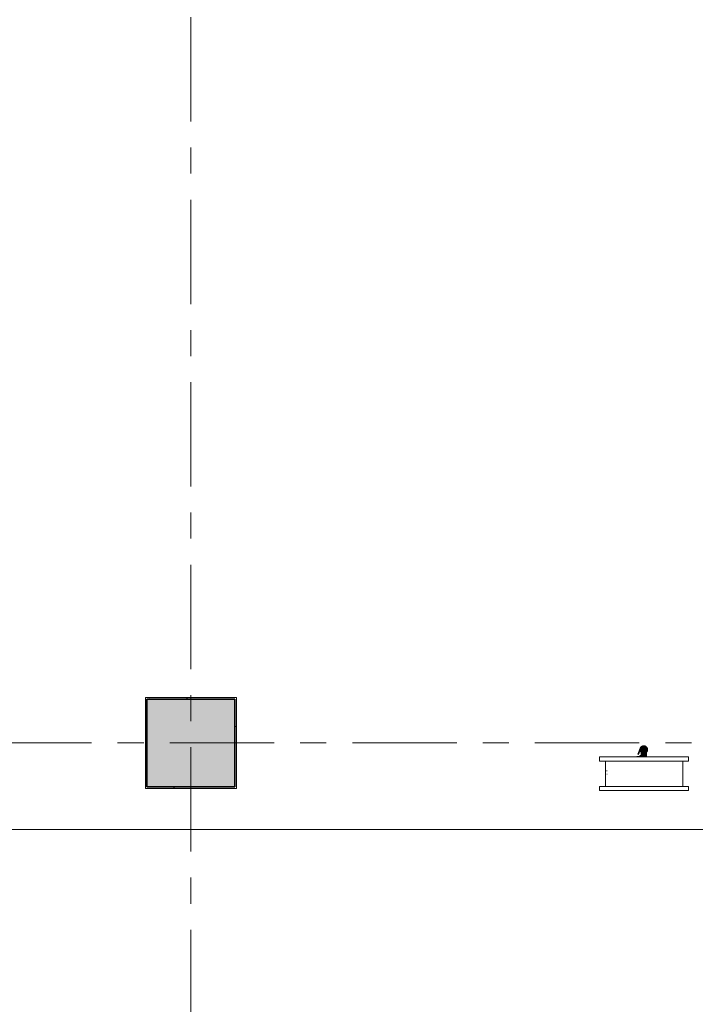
# Model space of a CAD drawing. Extents: x 3165 to 57695, y -7842 to 39081.
# Tile 49 of 248: x 14475 to 18587, y 28737 to 34732. Entities that reach past the tile are written whole.
import ezdxf

# ---------------------------------------------------------------- set-up
doc = ezdxf.new("R2010")
doc.units = 0
doc.header["$LTSCALE"] = 50
doc.linetypes.add('Onderlegger 3e verdieping$0$stramien', pattern=[22.225, 12.7, -3.175, 3.175, -3.175])
doc.layers.get('0').update_dxf_attribs({"linetype": 'CONTINUOUS'})
for name, color, linetype, lineweight in [('Onderlegger 3e verdieping$0$A-FLOR-OTLN', 8, 'CONTINUOUS', 18), ('Onderlegger 3e verdieping$0$A-GENM', 8, 'CONTINUOUS', 18), ('Onderlegger 3e verdieping$0$P-SANR-FIXT', 8, 'CONTINUOUS', 18), ('Onderlegger 3e verdieping$0$S-COLS', 8, 'CONTINUOUS', 18), ('Onderlegger 3e verdieping$0$S-GRID', 8, 'CONTINUOUS', 18)]:
    doc.layers.add(name, color=color, linetype=linetype, lineweight=lineweight)

# ---------------------------------------------------------------- blocks, each defined once
blk = doc.blocks.new('Onderlegger 3e verdieping$0$42_KA leemstuc betonkolomafwerking - Type-V28-Plotview 3e Verdieping - schaal 1 op 100')
at = {"layer": 'Onderlegger 3e verdieping$0$A-GENM'}
h = blk.add_hatch(dxfattribs=at)
h.set_pattern_fill('FP_122', color=256, style=0, pattern_type=2)
h.set_pattern_definition([(0, (-15516.6, -30328.2), (406.4, 101.6), [33.528, -271.272, 33.528, -1896.872]), (0, (-15516.6, -30328.2), (406.4, 101.6), [-338.328, -271.272, 33.528, -576.072, -1016]), (0, (-15516.6, -30328.2), (406.4, 101.6), [-1219.2, 33.528, -271.272, 33.528, -677.672]), (0, (-15516.6, -30328.2), (406.4, 101.6), [-1557.528, -169.672, 33.528, -474.472]), (120, (-15364.2, -30277.4), (-291.18818, 301.15272), [33.528, -271.272, 33.528, -1896.872]), (120, (-15364.2, -30277.4), (-291.18818, 301.15272), [-338.328, -271.272, 33.528, -576.072, -1016]), (120, (-15364.2, -30277.4), (-291.18818, 301.15272), [-1219.2, 33.528, -271.272, 33.528, -677.672]), (120, (-15364.2, -30277.4), (-291.18818, 301.15272), [-1557.528, -169.672, 33.528, -474.472]), (240, (-15313.4, -30074.2), (-115.21182, -402.75272), [33.528, -271.272, 33.528, -1896.872]), (240, (-15313.4, -30074.2), (-115.21182, -402.75272), [-338.328, -271.272, 33.528, -576.072, -1016]), (240, (-15313.4, -30074.2), (-115.21182, -402.75272), [-1219.2, 33.528, -271.272, 33.528, -677.672]), (240, (-15313.4, -30074.2), (-115.21182, -402.75272), [-1557.528, -169.672, 33.528, -474.472])])
h.paths.add_polyline_path([(277, -277), (277, 277), (-277, 277), (-277, -277), (-58.2, -277)], flags=0)
h.paths.add_polyline_path([(267, -267), (-267, -267), (-267, 267), (267, 267)], flags=0)
for p, q in [((277, 277), (-277, 277)), ((-277, 277), (-277, -277)), ((-267, 267), (267, 267)), ((-267, -267), (-267, 267)), ((267, 267), (267, -267)), ((277, -277), (277, 277)), ((-277, -277), (277, -277)), ((267, -267), (-267, -267))]:
    blk.add_line(p, q, dxfattribs=at)
blk = doc.blocks.new('Onderlegger 3e verdieping$0$65_KA_brandslanghaspel - 65_KA_brandslanghaspel-4929730-Plotview 3e Verdieping - schaal 1 op 100')
at = {"layer": 'Onderlegger 3e verdieping$0$P-SANR-FIXT'}
h = blk.add_hatch(color=256, dxfattribs=at)
h.paths.add_polyline_path([(8.4, -21.3), (11, -18.5), (11.9, -18.5)], flags=0)
h.paths.add_polyline_path([(-3.8, -21.2), (3.7, -22.5), (13.3, -18.9), (19.3, -9), (18.8, -8.8), (17.6, -9.2), (17, -8.5), (8.3, -17.6), (-4.8, -19.5), (-4, -20.7)], flags=0)
h.paths.add_polyline_path([(-15.9, 15.8), (-22.6, 4), (-22.6, -1.8), (-21.7, -4.3), (-22.7, -6), (-14.1, -17.7), (-9.1, -20.9), (-6.8, -21.8), (-3.8, -21.2), (-7.8, -19.9), (-6.7, -17.9), (-16.8, -10.1), (-17.6, -5.2), (-18, 6), (-15.2, 11.9), (-15.8, 15.5)], flags=0)
h.paths.add_polyline_path([(-19.6, 9.7), (-21.7, 5), (-22.6, 4)], flags=0)
h.paths.add_polyline_path([(-6.8, -21.8), (-1.4, -23.5), (0, -22.1)], flags=0)
h = blk.add_hatch(color=256, dxfattribs=at)
h.paths.add_polyline_path([(15.5, 14.1), (16, -9.2), (1.2, -18.1), (8.6, -17.3), (19, -5.1), (20, -2.7), (19, 12.1), (15.9, 13.9)], flags=0)
h.paths.add_polyline_path([(-16, 8.8), (-18.8, 3.7), (-16, -10.3), (-3.8, -19), (-2.4, -17.1), (-16, -9.1), (-16, 6.2)], flags=0)
h.paths.add_polyline_path([(18.2, -7.3), (19, -8.5), (18.6, -7.5), (18.3, -7.4)], flags=0)
h.paths.add_polyline_path([(-20, -10.2), (-19, -12.1), (-18.8, -12.1)], flags=0)
for points in [[(-16, 40), (-15.5, 30), (0, 30), (0, 40), (-15.5, 40)], [(-15.1, 9.7), (-16, 9.2), (-16, -9.2), (0, -18.5), (16, -9.2), (14.9, 1.7), (15.2, 0), (15.4, -0.7), (12.9, -8), (8, -12.9), (-0.6, -15.9), (-2.8, -15), (-4.2, -14.3), (-11.5, -10.2), (-13.2, -7.5), (-14.2, -5.7), (-13.9, -1), (-15.2, -0.6), (-15, 5.4)], [(-8, 44.3), (-12.5, 44.3), (-11.9, 40), (0, 40), (0, 44.3), (-6.2, 44.3)], [(0, 44.3), (0, 40), (12.5, 40), (12.1, 44.3), (2.5, 44.3)], [(11.3, 40), (0, 40), (0, 30), (16, 30), (15.5, 40), (13.9, 40)], [(13.9, 30), (0, 30), (0, -16), (4.8, -14.3), (4.9, -14.1), (10.2, -11.2), (14.4, -6.2), (15.7, 3.6), (14.9, 7), (15.9, 8.6), (15.5, 30)], [(29.6, 44.3), (24.8, 44.3), (16, 37.2), (16, 33.8), (30.3, 44.3)], [(32.8, 29.3), (19, -7.6), (22.1, -7.8), (35.5, 28.2), (33, 29.2)], [(41.6, 44.3), (40.3, 44.3), (40.3, 42), (41.6, 42)]]:
    blk.add_hatch(color=256, dxfattribs=at).paths.add_polyline_path(points, flags=0)
h = blk.add_hatch(color=256, dxfattribs=at)
h.paths.add_polyline_path([(0, -14), (-2.8, -15.6), (0, -16), (0, -14.1)], flags=0)
h.paths.add_polyline_path([(-11.3, 30), (-15.5, 30), (-15.1, 10.9), (-15.2, -0.6), (-13.2, -1.3), (-14.2, -5.7), (-11.1, -10.5), (-8.8, -12.4), (-1.7, -14.1), (0, -14), (0, 30), (-8, 30)], flags=0)
h = blk.add_hatch(color=256, dxfattribs=at)
h.paths.add_polyline_path([(24.8, 44.3), (12.5, 44.3), (12.5, 42), (21.3, 42)], flags=0)
h.paths.add_polyline_path([(32.1, 44.3), (29.5, 42), (40.3, 42), (40.3, 44.3)], flags=0)
for p, q in [((268.6, 248.8), (-272.4, 248.8)), ((-272.4, 248.8), (-272.4, 223.8)), ((-90, 249.5), (0, 249.5)), ((0, 249.5), (90, 249.5)), ((268.6, 223.8), (268.6, 248.8)), ((-272.4, 223.8), (-237.6, 223.8)), ((-237.6, 223.8), (-237.6, 69.3)), ((-237.6, 223.8), (233.4, 223.8)), ((233.4, 69.3), (233.4, 223.8)), ((233.4, 223.8), (268.6, 223.8)), ((223, 149.3), (223.5, 149.3)), ((-237.6, 69.3), (-272.4, 69.3)), ((-272.4, 69.3), (-272.4, 44.3)), ((-237.6, 69.3), (233.4, 69.3)), ((268.6, 69.3), (233.4, 69.3)), ((268.6, 44.3), (268.6, 69.3)), ((-272.4, 44.3), (268.6, 44.3)), ((-18.1, 12.7), (-20, 11.5)), ((-16, 40), (-16, 30)), ((-16, 40), (0, 40)), ((-16, 9.2), (-16, -9.2)), ((-12.5, 44.3), (-12.5, 27.1)), ((0, 40), (16, 40)), ((12.5, 27.1), (12.5, 44.3)), ((21.5, 42), (12.5, 42)), ((20, 11.5), (15.2, 14.3)), ((15.8, 33.6), (32.1, 44.3)), ((24.8, 44.3), (16, 38.5)), ((16, 30), (16, 40)), ((16, -9.2), (16, 9.2)), ((32.7, 29.3), (18.1, -7.3)), ((20, -2.7), (20, 11.5)), ((21.8, -8.7), (36.5, 27.8)), ((40.3, 42), (29.5, 42)), ((32.8, 29.3), (36.4, 27.8)), ((40.3, 44.3), (40.3, 42)), ((41.6, 42), (40.3, 42)), ((41.7, 42), (41.7, 44.3)), ((-20, -10.2), (-20, -11.5)), ((-20, -11.5), (-18.6, -12.4)), ((-16, -9.2), (0, -18.5)), ((-6.8, -19.2), (-4, -20.8)), ((0, -18.5), (16, -9.2)), ((0, -23.1), (1.4, -22.3)), ((18.7, -12.3), (20, -11.5)), ((20, -11.5), (20, -8))]:
    blk.add_line(p, q, dxfattribs=at)
at = {"layer": 'Onderlegger 3e verdieping$0$P-SANR-FIXT', "flags": 128}
for points in [[(223.5, 149.3), (223.9, 149.3), (224.3, 149.2), (224.7, 149.2), (225.1, 149.1), (225.5, 149.1)], [(225.6, 129.5), (225.2, 129.4), (224.8, 129.4), (224.4, 129.3), (224, 129.3), (223.6, 129.3), (223.5, 129.3)], [(233.4, 141), (233.4, 140.6), (233.5, 140.2), (233.5, 139.8), (233.5, 139.4), (233.5, 139.3)], [(233.5, 139.3), (233.5, 138.9), (233.5, 138.5), (233.5, 138.1), (233.4, 137.7)], [(-15.8, 17.4), (-16.5, 16.7), (-17.2, 16.1), (-17.8, 15.4), (-18.4, 14.6), (-19, 13.9), (-19.5, 13.1), (-20, 12.3), (-20.5, 11.5), (-20.9, 10.7), (-21.3, 9.8), (-21.7, 9), (-22.1, 8.1), (-22.4, 7.2), (-22.6, 6.3), (-22.9, 5.4), (-23.1, 4.5), (-23.2, 3.6), (-23.4, 2.6), (-23.4, 1.7), (-23.5, 0.7), (-23.5, -0.2), (-23.5, -1.1), (-23.4, -2.1), (-23.3, -3), (-23.2, -3.9), (-23, -4.9), (-22.8, -5.8), (-22.5, -6.7), (-22.2, -7.6), (-21.9, -8.5), (-21.6, -9.3), (-21.2, -10.2), (-20.8, -11), (-20.3, -11.8), (-19.8, -12.6), (-19.3, -13.4), (-18.7, -14.2), (-18.2, -14.9), (-17.5, -15.6), (-16.9, -16.3), (-16.2, -17), (-15.5, -17.6), (-14.8, -18.2), (-14.1, -18.8), (-13.3, -19.4), (-12.5, -19.9), (-11.7, -20.4), (-10.9, -20.8), (-10.1, -21.2), (-9.2, -21.6), (-8.3, -22), (-7.5, -22.3), (-6.6, -22.6), (-5.6, -22.8), (-4.7, -23), (-3.8, -23.2), (-2.9, -23.3), (-1.9, -23.4), (-1, -23.5), (-0.1, -23.5), (0.9, -23.5), (1.8, -23.4), (2.8, -23.3), (3.7, -23.2), (4.6, -23), (5.5, -22.8), (6.4, -22.6), (7.3, -22.3), (8.2, -22), (9.1, -21.7), (10, -21.3), (10.8, -20.9), (11.6, -20.4), (12.4, -19.9), (13.2, -19.4), (14, -18.9), (14.7, -18.3), (15.4, -17.7), (16.1, -17.1), (16.8, -16.4), (17.5, -15.7), (18.1, -15), (18.7, -14.3), (19.2, -13.5), (19.7, -12.7), (20.2, -11.9), (20.7, -11.1), (21.1, -10.3), (21.5, -9.4), (21.8, -8.7)], [(18.1, -7.3), (17.8, -8), (17.5, -8.7), (17.1, -9.4), (16.7, -10), (16.3, -10.7), (15.9, -11.3), (15.4, -12), (14.9, -12.6), (14.4, -13.2), (13.8, -13.7), (13.3, -14.3), (12.7, -14.8), (12.1, -15.3), (11.5, -15.8), (10.8, -16.2), (10.2, -16.6), (9.5, -17), (8.8, -17.4), (8.1, -17.7), (7.4, -18), (6.7, -18.3), (5.9, -18.6), (5.2, -18.8), (4.4, -19), (3.7, -19.2), (2.9, -19.3), (2.1, -19.4), (1.4, -19.5), (0.6, -19.5), (-0.2, -19.5), (-1, -19.5), (-1.8, -19.4), (-2.5, -19.3), (-3.3, -19.2), (-4.1, -19.1), (-4.8, -18.9), (-5.6, -18.7), (-6.3, -18.4), (-7.1, -18.2), (-7.8, -17.9), (-8.5, -17.6), (-9.2, -17.2), (-9.9, -16.8), (-10.5, -16.4), (-11.2, -16), (-11.8, -15.5), (-12.4, -15), (-13, -14.5), (-13.6, -14), (-14.1, -13.4), (-14.7, -12.9), (-15.2, -12.3), (-15.6, -11.7), (-16.1, -11), (-16.5, -10.4), (-16.9, -9.7), (-17.3, -9), (-17.6, -8.3), (-18, -7.6), (-18.2, -6.9), (-18.5, -6.1), (-18.7, -5.4), (-18.9, -4.6), (-19.1, -3.9), (-19.2, -3.1), (-19.4, -2.3), (-19.4, -1.6), (-19.5, -0.8), (-19.5, 0), (-19.5, 0.8), (-19.4, 1.5), (-19.4, 2.3), (-19.3, 3.1), (-19.1, 3.9), (-18.9, 4.6), (-18.7, 5.4), (-18.5, 6.1), (-18.3, 6.9), (-18, 7.6), (-17.6, 8.3), (-17.3, 9), (-16.9, 9.7), (-16.5, 10.3), (-16.1, 11), (-15.6, 11.6), (-15.2, 12.3)], [(-16, 30), (-16, 28.8), (-16, 27.6), (-16, 26.4), (-16, 25.2), (-16, 24), (-16, 22.9), (-16, 21.7), (-16, 20.6), (-16, 19.4), (-16, 18.3), (-16, 17.2), (-16, 16.1), (-16, 15.1), (-16, 14.1), (-16, 13.1), (-16, 12.1), (-16, 11.1), (-16, 10.2), (-16, 9.3), (-16, 8.5), (-16, 7.7), (-16, 6.9), (-16, 6.1), (-16, 5.4), (-16, 4.8), (-16, 4.1), (-16, 3.5), (-16, 3), (-16, 2.5), (-16, 2), (-16, 1.6), (-16, 1.3), (-16, 0.9), (-16, 0.7), (-16, 0.4), (-16, 0.3), (-16, 0.1), (-16, 0), (-16, 0)], [(16, 0), (16, 0), (16, 0.1), (16, 0.2), (16, 0.4), (16, 0.6), (16, 0.9), (16, 1.2), (16, 1.5), (16, 1.9), (16, 2.4), (16, 2.9), (16, 3.4), (16, 4), (16, 4.6), (16, 5.2), (16, 5.9), (16, 6.7), (16, 7.4), (16, 8.3), (16, 9.1), (16, 10), (16, 10.9), (16, 11.8), (16, 12.8), (16, 13.8), (16, 14.8), (16, 15.9), (16, 16.9), (16, 18), (16, 19.1), (16, 20.3), (16, 21.4), (16, 22.6), (16, 23.7), (16, 24.9), (16, 26.1), (16, 27.3), (16, 28.5), (16, 29.7), (16, 30)]]:
    blk.add_lwpolyline(points, dxfattribs=at)
blk = doc.blocks.new('Onderlegger 3e verdieping')
at = {"layer": 'Onderlegger 3e verdieping$0$S-COLS', "lineweight": 5}
blk.add_hatch(color=256, dxfattribs=at).paths.add_polyline_path([(15249.6, 30061.2), (15783.6, 30061.2), (15783.6, 30595.2), (15249.6, 30595.2)], flags=0)
at = {"layer": 'Onderlegger 3e verdieping$0$A-FLOR-OTLN'}
blk.add_line((10543.6, 29801.2), (19076.6, 29801.2), dxfattribs=at)
at = {"layer": 'Onderlegger 3e verdieping$0$S-COLS', "lineweight": 35}
for p, q in [((15783.6, 30595.2), (15249.6, 30595.2)), ((15249.6, 30595.2), (15249.6, 30061.2)), ((15783.6, 30061.2), (15783.6, 30595.2)), ((15249.6, 30061.2), (15783.6, 30061.2))]:
    blk.add_line(p, q, dxfattribs=at)
at = {"layer": 'Onderlegger 3e verdieping$0$S-GRID', "linetype": 'Onderlegger 3e verdieping$0$stramien'}
for p, q in [((15516.6, 38080.6), (15516.6, 16252.6)), ((3164.6, 30328.2), (56107.8, 30328.2))]:
    blk.add_line(p, q, dxfattribs=at)
at = {"layer": 'Onderlegger 3e verdieping$0$A-GENM'}
blk.add_blockref('Onderlegger 3e verdieping$0$42_KA leemstuc betonkolomafwerking - Type-V28-Plotview 3e Verdieping - schaal 1 op 100', (15516.6, 30328.2), dxfattribs=at)
at = {"layer": 'Onderlegger 3e verdieping$0$P-SANR-FIXT', "rotation": 180}
blk.add_blockref('Onderlegger 3e verdieping$0$65_KA_brandslanghaspel - 65_KA_brandslanghaspel-4929730-Plotview 3e Verdieping - schaal 1 op 100', (18272.8, 30287.2), dxfattribs=at)

msp = doc.modelspace()

# ---------------------------------------------------------------- block references
msp.add_blockref('Onderlegger 3e verdieping', (0, 0))

doc.saveas('drawing.dxf')
